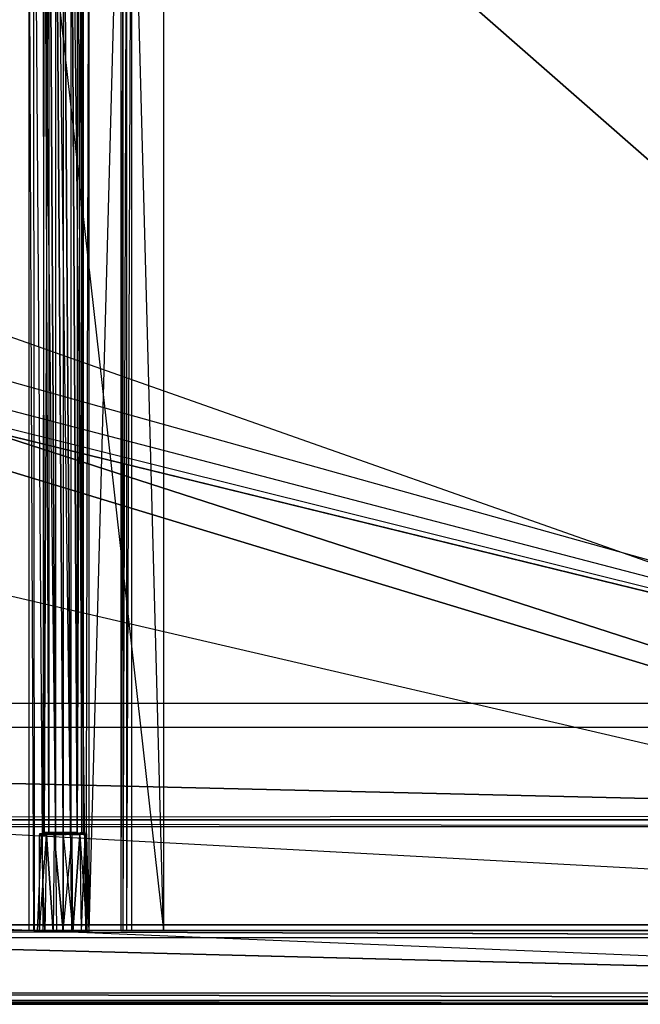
# Model space of a CAD drawing. Extents: x 0 to 1.2, y -0.5 to 0.
# Tile 11 of 21: x 0.73 to 0.9, y -0.5 to -0.23. Entities that reach past the tile are written whole.
import ezdxf

# ---------------------------------------------------------------- set-up
doc = ezdxf.new("R2010")
doc.units = 0
for name, color, linetype in [('L11_KORPUS_LEGATO_BO_X_11620__Y', 7, 'CONTINUOUS'), ('L13_KORPUS_LEGATO_3_N_B14100___', 7, 'CONTINUOUS'), ('L16_KORPUS_LEGATO_0_N_B14100___', 7, 'CONTINUOUS'), ('L20_DRAWERBOX_LEGATO_REL_6_X_36', 7, 'CONTINUOUS'), ('L22_DRAWERBOX_LEGATO_REL_4_X_13', 7, 'CONTINUOUS'), ('L23_DRAWERBOX_LEGATO_REL_3_X_36', 7, 'CONTINUOUS'), ('L27_FRONT_LEGATO_S2S2_X_3400__Y', 7, 'CONTINUOUS'), ('L28_PLATTE_LEGATO_N_B14100__0__', 7, 'CONTINUOUS')]:
    doc.layers.add(name, color=color, linetype=linetype)

msp = doc.modelspace()

# ---------------------------------------------------------------- linework, layer by layer
at = {"layer": 'L11_KORPUS_LEGATO_BO_X_11620__Y', "color": 8}
for points, invisible_edges in [([(1.181, -0.4785, 0.02), (0.019, -0.069, 0.02), (0.019, -0.4785, 0.02), (1.181, -0.4785, 0.02)], 13), ([(0.019, -0.069, 0.02), (1.181, -0.4785, 0.02), (1.181, -0.069, 0.02), (0.019, -0.069, 0.02)], 14), ([(1.181, -0.069, 0.001), (0.019, -0.4785, 0.001), (0.019, -0.069, 0.001), (1.181, -0.069, 0.001)], 13), ([(0.019, -0.4785, 0.001), (1.181, -0.069, 0.001), (1.181, -0.4785, 0.001), (0.019, -0.4785, 0.001)], 14), ([(1.181, -0.4785, 0.001), (0.019, -0.4785, 0.02), (0.019, -0.4785, 0.001), (1.181, -0.4785, 0.001)], 13), ([(0.019, -0.4785, 0.02), (1.181, -0.4785, 0.001), (1.181, -0.4785, 0.02), (0.019, -0.4785, 0.02)], 14)]:
    msp.add_3dface(points, dxfattribs=dict(at, invisible_edges=invisible_edges))
at = {"layer": 'L13_KORPUS_LEGATO_3_N_B14100___', "color": 8}
for points, invisible_edges in [([(0.019, -0.4785, 0.313), (0.079, -0.4185, 0.313), (1.181, -0.4785, 0.313), (0.019, -0.4785, 0.313)], 10), ([(1.181, -0.4785, 0.332), (0.079, -0.4185, 0.332), (0.019, -0.4785, 0.332), (1.181, -0.4785, 0.332)], 13), ([(1.181, -0.4785, 0.313), (0.079, -0.4185, 0.313), (1.121, -0.4185, 0.313), (1.181, -0.4785, 0.313)], 15), ([(0.079, -0.4185, 0.332), (1.121, -0.4185, 0.313), (0.079, -0.4185, 0.313), (0.079, -0.4185, 0.332)], 13), ([(1.121, -0.4185, 0.313), (0.079, -0.4185, 0.332), (1.121, -0.4185, 0.332), (1.121, -0.4185, 0.313)], 14), ([(0.079, -0.4185, 0.332), (1.181, -0.4785, 0.332), (1.121, -0.4185, 0.332), (0.079, -0.4185, 0.332)], 14), ([(1.181, -0.4785, 0.313), (0.019, -0.4785, 0.332), (0.019, -0.4785, 0.313), (1.181, -0.4785, 0.313)], 13), ([(0.019, -0.4785, 0.332), (1.181, -0.4785, 0.313), (1.181, -0.4785, 0.332), (0.019, -0.4785, 0.332)], 14)]:
    msp.add_3dface(points, dxfattribs=dict(at, invisible_edges=invisible_edges))
at = {"layer": 'L16_KORPUS_LEGATO_0_N_B14100___', "color": 8}
for points, invisible_edges in [([(0.075, -0.425, 0.332), (1.15, -0.45, 0.332), (0.05, -0.45, 0.332), (0.075, -0.425, 0.332)], 13), ([(1.15, -0.45, 0.342), (0.075, -0.425, 0.342), (0.05, -0.45, 0.342), (1.15, -0.45, 0.342)], 13), ([(1.15, -0.45, 0.332), (0.075, -0.425, 0.332), (1.125, -0.425, 0.332), (1.15, -0.45, 0.332)], 14), ([(0.075, -0.425, 0.342), (1.15, -0.45, 0.342), (1.125, -0.425, 0.342), (0.075, -0.425, 0.342)], 14), ([(0.075, -0.425, 0.342), (1.125, -0.425, 0.332), (0.075, -0.425, 0.332), (0.075, -0.425, 0.342)], 13), ([(1.125, -0.425, 0.332), (0.075, -0.425, 0.342), (1.125, -0.425, 0.342), (1.125, -0.425, 0.332)], 14), ([(1.15, -0.45, 0.332), (0.05, -0.45, 0.342), (0.05, -0.45, 0.332), (1.15, -0.45, 0.332)], 13), ([(0.05, -0.45, 0.342), (1.15, -0.45, 0.332), (1.15, -0.45, 0.342), (0.05, -0.45, 0.342)], 14)]:
    msp.add_3dface(points, dxfattribs=dict(at, invisible_edges=invisible_edges))
at = {"layer": 'L20_DRAWERBOX_LEGATO_REL_6_X_36', "color": 8}
for points, invisible_edges in [([(0.770485, -0.48, 0.032), (0.734, -0.156, 0.032), (0.734, -0.48, 0.032), (0.770485, -0.48, 0.032)], 13), ([(0.734, -0.156, 0.032), (0.770485, -0.48, 0.032), (0.770485, -0.156, 0.032), (0.734, -0.156, 0.032)], 14), ([(0.734, -0.156, 0.032), (0.735286, -0.48, 0.10758), (0.734, -0.48, 0.032), (0.734, -0.156, 0.032)], 13), ([(0.735286, -0.48, 0.10758), (0.734, -0.156, 0.032), (0.735286, -0.156, 0.10758), (0.735286, -0.48, 0.10758)], 14), ([(0.735286, -0.156, 0.10758), (0.735533, -0.48, 0.110955), (0.735286, -0.48, 0.10758), (0.735286, -0.156, 0.10758)], 13), ([(0.735533, -0.48, 0.110955), (0.735286, -0.156, 0.10758), (0.735533, -0.156, 0.110955), (0.735533, -0.48, 0.110955)], 14), ([(0.735533, -0.156, 0.110955), (0.73788, -0.48, 0.114232), (0.735533, -0.48, 0.110955), (0.735533, -0.156, 0.110955)], 13), ([(0.73788, -0.48, 0.114232), (0.735533, -0.156, 0.110955), (0.73788, -0.156, 0.114232), (0.73788, -0.48, 0.114232)], 14), ([(0.73788, -0.156, 0.114232), (0.741526, -0.48, 0.115948), (0.73788, -0.48, 0.114232), (0.73788, -0.156, 0.114232)], 13), ([(0.741526, -0.48, 0.115948), (0.73788, -0.156, 0.114232), (0.741526, -0.156, 0.115948), (0.741526, -0.48, 0.115948)], 14), ([(0.741526, -0.156, 0.115948), (0.745589, -0.48, 0.115998), (0.741526, -0.48, 0.115948), (0.741526, -0.156, 0.115948)], 13), ([(0.745589, -0.48, 0.115998), (0.741526, -0.156, 0.115948), (0.745589, -0.156, 0.115998), (0.745589, -0.48, 0.115998)], 14), ([(0.745589, -0.156, 0.115998), (0.749428, -0.48, 0.114666), (0.745589, -0.48, 0.115998), (0.745589, -0.156, 0.115998)], 13), ([(0.749428, -0.48, 0.114666), (0.745589, -0.156, 0.115998), (0.749428, -0.156, 0.114666), (0.749428, -0.48, 0.114666)], 14), ([(0.749428, -0.48, 0.114666), (0.75018, -0.156, 0.113598), (0.75018, -0.48, 0.113598), (0.749428, -0.48, 0.114666)], 13), ([(0.75018, -0.156, 0.113598), (0.749428, -0.48, 0.114666), (0.749428, -0.156, 0.114666), (0.75018, -0.156, 0.113598)], 14), ([(0.75018, -0.48, 0.113598), (0.758889, -0.156, 0.060646), (0.758889, -0.48, 0.060646), (0.75018, -0.48, 0.113598)], 13), ([(0.758889, -0.156, 0.060646), (0.75018, -0.48, 0.113598), (0.75018, -0.156, 0.113598), (0.758889, -0.156, 0.060646)], 14), ([(0.758889, -0.48, 0.060646), (0.75947, -0.156, 0.058607), (0.75947, -0.48, 0.058607), (0.758889, -0.48, 0.060646)], 13), ([(0.75947, -0.156, 0.058607), (0.758889, -0.48, 0.060646), (0.758889, -0.156, 0.060646), (0.75947, -0.156, 0.058607)], 14), ([(0.75947, -0.48, 0.058607), (0.760433, -0.156, 0.056719), (0.760433, -0.48, 0.056719), (0.75947, -0.48, 0.058607)], 13), ([(0.760433, -0.156, 0.056719), (0.75947, -0.48, 0.058607), (0.75947, -0.156, 0.058607), (0.760433, -0.156, 0.056719)], 14), ([(0.760433, -0.48, 0.056719), (0.761741, -0.156, 0.055052), (0.761741, -0.48, 0.055052), (0.760433, -0.48, 0.056719)], 13), ([(0.761741, -0.156, 0.055052), (0.760433, -0.48, 0.056719), (0.760433, -0.156, 0.056719), (0.761741, -0.156, 0.055052)], 14), ([(0.761741, -0.156, 0.055052), (0.770485, -0.48, 0.048743), (0.761741, -0.48, 0.055052), (0.761741, -0.156, 0.055052)], 13), ([(0.770485, -0.48, 0.048743), (0.761741, -0.156, 0.055052), (0.770485, -0.156, 0.048743), (0.770485, -0.48, 0.048743)], 14), ([(0.770485, -0.48, 0.048743), (0.770485, -0.156, 0.032), (0.770485, -0.48, 0.032), (0.770485, -0.48, 0.048743)], 13), ([(0.770485, -0.156, 0.032), (0.770485, -0.48, 0.048743), (0.770485, -0.156, 0.048743), (0.770485, -0.156, 0.032)], 14), ([(0.735286, -0.48, 0.10758), (0.770485, -0.48, 0.032), (0.734, -0.48, 0.032), (0.735286, -0.48, 0.10758)], 13), ([(0.770485, -0.48, 0.032), (0.735286, -0.48, 0.10758), (0.75947, -0.48, 0.058607), (0.770485, -0.48, 0.032)], 10), ([(0.75947, -0.48, 0.058607), (0.735286, -0.48, 0.10758), (0.758889, -0.48, 0.060646), (0.75947, -0.48, 0.058607)], 10), ([(0.758889, -0.48, 0.060646), (0.735286, -0.48, 0.10758), (0.75018, -0.48, 0.113598), (0.758889, -0.48, 0.060646)], 13), ([(0.75018, -0.48, 0.113598), (0.735286, -0.48, 0.10758), (0.735533, -0.48, 0.110955), (0.75018, -0.48, 0.113598)], 14), ([(0.75018, -0.48, 0.113598), (0.735533, -0.48, 0.110955), (0.73788, -0.48, 0.114232), (0.75018, -0.48, 0.113598)], 15), ([(0.75018, -0.48, 0.113598), (0.73788, -0.48, 0.114232), (0.749428, -0.48, 0.114666), (0.75018, -0.48, 0.113598)], 15), ([(0.749428, -0.48, 0.114666), (0.73788, -0.48, 0.114232), (0.741526, -0.48, 0.115948), (0.749428, -0.48, 0.114666)], 15), ([(0.749428, -0.48, 0.114666), (0.741526, -0.48, 0.115948), (0.745589, -0.48, 0.115998), (0.749428, -0.48, 0.114666)], 9), ([(0.770485, -0.48, 0.032), (0.75947, -0.48, 0.058607), (0.760433, -0.48, 0.056719), (0.770485, -0.48, 0.032)], 13), ([(0.770485, -0.48, 0.032), (0.760433, -0.48, 0.056719), (0.761741, -0.48, 0.055052), (0.770485, -0.48, 0.032)], 10), ([(0.770485, -0.48, 0.032), (0.761741, -0.48, 0.055052), (0.770485, -0.48, 0.048743), (0.770485, -0.48, 0.032)], 13)]:
    msp.add_3dface(points, dxfattribs=dict(at, invisible_edges=invisible_edges))
at = {"layer": 'L22_DRAWERBOX_LEGATO_REL_4_X_13', "color": 8}
for points, invisible_edges in [([(0.737831, -0.143525, 0.1666), (0.738243, -0.453487, 0.168674), (0.737831, -0.453487, 0.1666), (0.737831, -0.143525, 0.1666)], 13), ([(0.738243, -0.453487, 0.168674), (0.737831, -0.143525, 0.1666), (0.738243, -0.143525, 0.168674), (0.738243, -0.453487, 0.168674)], 14), ([(0.738243, -0.143525, 0.164526), (0.737831, -0.453487, 0.1666), (0.738243, -0.453487, 0.164526), (0.738243, -0.143525, 0.164526)], 13), ([(0.737831, -0.453487, 0.1666), (0.738243, -0.143525, 0.164526), (0.737831, -0.143525, 0.1666), (0.737831, -0.453487, 0.1666)], 14), ([(0.738243, -0.143525, 0.168674), (0.739418, -0.453487, 0.170432), (0.738243, -0.453487, 0.168674), (0.738243, -0.143525, 0.168674)], 13), ([(0.739418, -0.453487, 0.170432), (0.738243, -0.143525, 0.168674), (0.739418, -0.143525, 0.170432), (0.739418, -0.453487, 0.170432)], 14), ([(0.739418, -0.143525, 0.162768), (0.738243, -0.453487, 0.164526), (0.739418, -0.453487, 0.162768), (0.739418, -0.143525, 0.162768)], 13), ([(0.738243, -0.453487, 0.164526), (0.739418, -0.143525, 0.162768), (0.738243, -0.143525, 0.164526), (0.738243, -0.453487, 0.164526)], 14), ([(0.739418, -0.143525, 0.170432), (0.741176, -0.453487, 0.171607), (0.739418, -0.453487, 0.170432), (0.739418, -0.143525, 0.170432)], 13), ([(0.741176, -0.453487, 0.171607), (0.739418, -0.143525, 0.170432), (0.741176, -0.143525, 0.171607), (0.741176, -0.453487, 0.171607)], 14), ([(0.741176, -0.453487, 0.161593), (0.739418, -0.143525, 0.162768), (0.739418, -0.453487, 0.162768), (0.741176, -0.453487, 0.161593)], 13), ([(0.739418, -0.143525, 0.162768), (0.741176, -0.453487, 0.161593), (0.741176, -0.143525, 0.161593), (0.739418, -0.143525, 0.162768)], 14), ([(0.741176, -0.143525, 0.171607), (0.74325, -0.453487, 0.172019), (0.741176, -0.453487, 0.171607), (0.741176, -0.143525, 0.171607)], 13), ([(0.74325, -0.453487, 0.172019), (0.741176, -0.143525, 0.171607), (0.74325, -0.143525, 0.172019), (0.74325, -0.453487, 0.172019)], 14), ([(0.74325, -0.453487, 0.161181), (0.741176, -0.143525, 0.161593), (0.741176, -0.453487, 0.161593), (0.74325, -0.453487, 0.161181)], 13), ([(0.741176, -0.143525, 0.161593), (0.74325, -0.453487, 0.161181), (0.74325, -0.143525, 0.161181), (0.741176, -0.143525, 0.161593)], 14), ([(0.745324, -0.453487, 0.161593), (0.74325, -0.143525, 0.161181), (0.74325, -0.453487, 0.161181), (0.745324, -0.453487, 0.161593)], 13), ([(0.74325, -0.143525, 0.161181), (0.745324, -0.453487, 0.161593), (0.745324, -0.143525, 0.161593), (0.74325, -0.143525, 0.161181)], 14), ([(0.74325, -0.143525, 0.172019), (0.745324, -0.453487, 0.171607), (0.74325, -0.453487, 0.172019), (0.74325, -0.143525, 0.172019)], 13), ([(0.745324, -0.453487, 0.171607), (0.74325, -0.143525, 0.172019), (0.745324, -0.143525, 0.171607), (0.745324, -0.453487, 0.171607)], 14), ([(0.747082, -0.453487, 0.162768), (0.745324, -0.143525, 0.161593), (0.745324, -0.453487, 0.161593), (0.747082, -0.453487, 0.162768)], 13), ([(0.745324, -0.143525, 0.161593), (0.747082, -0.453487, 0.162768), (0.747082, -0.143525, 0.162768), (0.745324, -0.143525, 0.161593)], 14), ([(0.745324, -0.143525, 0.171607), (0.747082, -0.453487, 0.170432), (0.745324, -0.453487, 0.171607), (0.745324, -0.143525, 0.171607)], 13), ([(0.747082, -0.453487, 0.170432), (0.745324, -0.143525, 0.171607), (0.747082, -0.143525, 0.170432), (0.747082, -0.453487, 0.170432)], 14), ([(0.748257, -0.453487, 0.164526), (0.747082, -0.143525, 0.162768), (0.747082, -0.453487, 0.162768), (0.748257, -0.453487, 0.164526)], 13), ([(0.747082, -0.143525, 0.162768), (0.748257, -0.453487, 0.164526), (0.748257, -0.143525, 0.164526), (0.747082, -0.143525, 0.162768)], 14), ([(0.747082, -0.453487, 0.170432), (0.748257, -0.143525, 0.168674), (0.748257, -0.453487, 0.168674), (0.747082, -0.453487, 0.170432)], 13), ([(0.748257, -0.143525, 0.168674), (0.747082, -0.453487, 0.170432), (0.747082, -0.143525, 0.170432), (0.748257, -0.143525, 0.168674)], 14), ([(0.74867, -0.453487, 0.1666), (0.748257, -0.143525, 0.164526), (0.748257, -0.453487, 0.164526), (0.74867, -0.453487, 0.1666)], 13), ([(0.748257, -0.143525, 0.164526), (0.74867, -0.453487, 0.1666), (0.74867, -0.143525, 0.1666), (0.748257, -0.143525, 0.164526)], 14), ([(0.748257, -0.453487, 0.168674), (0.74867, -0.143525, 0.1666), (0.74867, -0.453487, 0.1666), (0.748257, -0.453487, 0.168674)], 13), ([(0.74867, -0.143525, 0.1666), (0.748257, -0.453487, 0.168674), (0.748257, -0.143525, 0.168674), (0.74867, -0.143525, 0.1666)], 14), ([(0.736897, -0.454106, 0.1666), (0.736841, -0.4803, 0.169255), (0.736313, -0.4803, 0.1666), (0.736897, -0.454106, 0.1666)], 13), ([(0.73738, -0.454106, 0.164169), (0.736313, -0.4803, 0.1666), (0.736841, -0.4803, 0.163945), (0.73738, -0.454106, 0.164169)], 13), ([(0.736313, -0.4803, 0.1666), (0.73738, -0.454106, 0.164169), (0.736897, -0.454106, 0.1666), (0.736313, -0.4803, 0.1666)], 14), ([(0.736841, -0.4803, 0.169255), (0.736897, -0.454106, 0.1666), (0.73738, -0.454106, 0.169031), (0.736841, -0.4803, 0.169255)], 14), ([(0.73738, -0.454106, 0.169031), (0.738345, -0.4803, 0.171505), (0.736841, -0.4803, 0.169255), (0.73738, -0.454106, 0.169031)], 13), ([(0.738758, -0.454106, 0.162107), (0.736841, -0.4803, 0.163945), (0.738345, -0.4803, 0.161695), (0.738758, -0.454106, 0.162107)], 13), ([(0.736841, -0.4803, 0.163945), (0.738758, -0.454106, 0.162107), (0.73738, -0.454106, 0.164169), (0.736841, -0.4803, 0.163945)], 14), ([(0.737387, -0.4538, 0.164171), (0.736897, -0.454106, 0.1666), (0.73738, -0.454106, 0.164169), (0.737387, -0.4538, 0.164171)], 13), ([(0.736897, -0.454106, 0.1666), (0.737387, -0.4538, 0.164171), (0.736904, -0.4538, 0.1666), (0.736897, -0.454106, 0.1666)], 14), ([(0.736904, -0.4538, 0.1666), (0.73738, -0.454106, 0.169031), (0.736897, -0.454106, 0.1666), (0.736904, -0.4538, 0.1666)], 13), ([(0.738243, -0.4538, 0.164526), (0.736904, -0.4538, 0.1666), (0.737387, -0.4538, 0.164171), (0.738243, -0.4538, 0.164526)], 13), ([(0.736904, -0.4538, 0.1666), (0.738243, -0.4538, 0.164526), (0.737831, -0.4538, 0.1666), (0.736904, -0.4538, 0.1666)], 14), ([(0.737831, -0.4538, 0.1666), (0.737387, -0.4538, 0.169029), (0.736904, -0.4538, 0.1666), (0.737831, -0.4538, 0.1666)], 13), ([(0.73738, -0.454106, 0.169031), (0.736904, -0.4538, 0.1666), (0.737387, -0.4538, 0.169029), (0.73738, -0.454106, 0.169031)], 14), ([(0.738762, -0.4538, 0.162112), (0.73738, -0.454106, 0.164169), (0.738758, -0.454106, 0.162107), (0.738762, -0.4538, 0.162112)], 13), ([(0.73738, -0.454106, 0.164169), (0.738762, -0.4538, 0.162112), (0.737387, -0.4538, 0.164171), (0.73738, -0.454106, 0.164169)], 14), ([(0.737387, -0.4538, 0.169029), (0.738758, -0.454106, 0.171093), (0.73738, -0.454106, 0.169031), (0.737387, -0.4538, 0.169029)], 13), ([(0.738345, -0.4803, 0.171505), (0.73738, -0.454106, 0.169031), (0.738758, -0.454106, 0.171093), (0.738345, -0.4803, 0.171505)], 14), ([(0.739418, -0.4538, 0.170432), (0.737387, -0.4538, 0.169029), (0.738243, -0.4538, 0.168674), (0.739418, -0.4538, 0.170432)], 13), ([(0.737387, -0.4538, 0.169029), (0.739418, -0.4538, 0.170432), (0.738762, -0.4538, 0.171088), (0.737387, -0.4538, 0.169029)], 14), ([(0.739418, -0.4538, 0.162768), (0.737387, -0.4538, 0.164171), (0.738762, -0.4538, 0.162112), (0.739418, -0.4538, 0.162768)], 13), ([(0.737387, -0.4538, 0.164171), (0.739418, -0.4538, 0.162768), (0.738243, -0.4538, 0.164526), (0.737387, -0.4538, 0.164171)], 14), ([(0.737387, -0.4538, 0.169029), (0.737831, -0.4538, 0.1666), (0.738243, -0.4538, 0.168674), (0.737387, -0.4538, 0.169029)], 14), ([(0.738758, -0.454106, 0.171093), (0.737387, -0.4538, 0.169029), (0.738762, -0.4538, 0.171088), (0.738758, -0.454106, 0.171093)], 14), ([(0.738243, -0.453487, 0.164526), (0.737831, -0.4538, 0.1666), (0.738243, -0.4538, 0.164526), (0.738243, -0.453487, 0.164526)], 13), ([(0.737831, -0.4538, 0.1666), (0.738243, -0.453487, 0.164526), (0.737831, -0.453487, 0.1666), (0.737831, -0.4538, 0.1666)], 14), ([(0.737831, -0.453487, 0.1666), (0.738243, -0.4538, 0.168674), (0.737831, -0.4538, 0.1666), (0.737831, -0.453487, 0.1666)], 13), ([(0.738243, -0.4538, 0.168674), (0.737831, -0.453487, 0.1666), (0.738243, -0.453487, 0.168674), (0.738243, -0.4538, 0.168674)], 14), ([(0.739418, -0.453487, 0.162768), (0.738243, -0.4538, 0.164526), (0.739418, -0.4538, 0.162768), (0.739418, -0.453487, 0.162768)], 13), ([(0.738243, -0.4538, 0.164526), (0.739418, -0.453487, 0.162768), (0.738243, -0.453487, 0.164526), (0.738243, -0.4538, 0.164526)], 14), ([(0.738243, -0.453487, 0.168674), (0.739418, -0.4538, 0.170432), (0.738243, -0.4538, 0.168674), (0.738243, -0.453487, 0.168674)], 13), ([(0.739418, -0.4538, 0.170432), (0.738243, -0.453487, 0.168674), (0.739418, -0.453487, 0.170432), (0.739418, -0.4538, 0.170432)], 14), ([(0.738758, -0.454106, 0.171093), (0.740595, -0.4803, 0.173009), (0.738345, -0.4803, 0.171505), (0.738758, -0.454106, 0.171093)], 13), ([(0.740595, -0.4803, 0.160191), (0.738758, -0.454106, 0.162107), (0.738345, -0.4803, 0.161695), (0.740595, -0.4803, 0.160191)], 13), ([(0.740819, -0.454106, 0.16073), (0.738762, -0.4538, 0.162112), (0.738758, -0.454106, 0.162107), (0.740819, -0.454106, 0.16073)], 13), ([(0.738762, -0.4538, 0.171088), (0.740819, -0.454106, 0.17247), (0.738758, -0.454106, 0.171093), (0.738762, -0.4538, 0.171088)], 13), ([(0.740595, -0.4803, 0.173009), (0.738758, -0.454106, 0.171093), (0.740819, -0.454106, 0.17247), (0.740595, -0.4803, 0.173009)], 14), ([(0.738758, -0.454106, 0.162107), (0.740595, -0.4803, 0.160191), (0.740819, -0.454106, 0.16073), (0.738758, -0.454106, 0.162107)], 14), ([(0.741176, -0.4538, 0.171607), (0.738762, -0.4538, 0.171088), (0.739418, -0.4538, 0.170432), (0.741176, -0.4538, 0.171607)], 13), ([(0.738762, -0.4538, 0.171088), (0.741176, -0.4538, 0.171607), (0.740821, -0.4538, 0.172464), (0.738762, -0.4538, 0.171088)], 14), ([(0.741176, -0.4538, 0.161593), (0.738762, -0.4538, 0.162112), (0.740821, -0.4538, 0.160736), (0.741176, -0.4538, 0.161593)], 13), ([(0.738762, -0.4538, 0.162112), (0.741176, -0.4538, 0.161593), (0.739418, -0.4538, 0.162768), (0.738762, -0.4538, 0.162112)], 14), ([(0.738762, -0.4538, 0.162112), (0.740819, -0.454106, 0.16073), (0.740821, -0.4538, 0.160736), (0.738762, -0.4538, 0.162112)], 14), ([(0.740819, -0.454106, 0.17247), (0.738762, -0.4538, 0.171088), (0.740821, -0.4538, 0.172464), (0.740819, -0.454106, 0.17247)], 14), ([(0.741176, -0.4538, 0.161593), (0.739418, -0.453487, 0.162768), (0.739418, -0.4538, 0.162768), (0.741176, -0.4538, 0.161593)], 13), ([(0.739418, -0.453487, 0.162768), (0.741176, -0.4538, 0.161593), (0.741176, -0.453487, 0.161593), (0.739418, -0.453487, 0.162768)], 14), ([(0.741176, -0.453487, 0.171607), (0.739418, -0.4538, 0.170432), (0.739418, -0.453487, 0.170432), (0.741176, -0.453487, 0.171607)], 13), ([(0.739418, -0.4538, 0.170432), (0.741176, -0.453487, 0.171607), (0.741176, -0.4538, 0.171607), (0.739418, -0.4538, 0.170432)], 14), ([(0.74325, -0.4803, 0.159663), (0.740819, -0.454106, 0.16073), (0.740595, -0.4803, 0.160191), (0.74325, -0.4803, 0.159663)], 13), ([(0.740819, -0.454106, 0.17247), (0.74325, -0.4803, 0.173537), (0.740595, -0.4803, 0.173009), (0.740819, -0.454106, 0.17247)], 13), ([(0.740821, -0.4538, 0.172464), (0.74325, -0.454106, 0.172953), (0.740819, -0.454106, 0.17247), (0.740821, -0.4538, 0.172464)], 13), ([(0.74325, -0.454106, 0.160247), (0.740821, -0.4538, 0.160736), (0.740819, -0.454106, 0.16073), (0.74325, -0.454106, 0.160247)], 13), ([(0.740819, -0.454106, 0.16073), (0.74325, -0.4803, 0.159663), (0.74325, -0.454106, 0.160247), (0.740819, -0.454106, 0.16073)], 14), ([(0.74325, -0.4803, 0.173537), (0.740819, -0.454106, 0.17247), (0.74325, -0.454106, 0.172953), (0.74325, -0.4803, 0.173537)], 14), ([(0.74325, -0.4538, 0.161181), (0.740821, -0.4538, 0.160736), (0.74325, -0.4538, 0.160253), (0.74325, -0.4538, 0.161181)], 13), ([(0.740821, -0.4538, 0.160736), (0.74325, -0.4538, 0.161181), (0.741176, -0.4538, 0.161593), (0.740821, -0.4538, 0.160736)], 14), ([(0.74325, -0.4538, 0.172019), (0.740821, -0.4538, 0.172464), (0.741176, -0.4538, 0.171607), (0.74325, -0.4538, 0.172019)], 13), ([(0.740821, -0.4538, 0.172464), (0.74325, -0.4538, 0.172019), (0.74325, -0.4538, 0.172947), (0.740821, -0.4538, 0.172464)], 14), ([(0.74325, -0.454106, 0.172953), (0.740821, -0.4538, 0.172464), (0.74325, -0.4538, 0.172947), (0.74325, -0.454106, 0.172953)], 14), ([(0.740821, -0.4538, 0.160736), (0.74325, -0.454106, 0.160247), (0.74325, -0.4538, 0.160253), (0.740821, -0.4538, 0.160736)], 14), ([(0.74325, -0.4538, 0.161181), (0.741176, -0.453487, 0.161593), (0.741176, -0.4538, 0.161593), (0.74325, -0.4538, 0.161181)], 13), ([(0.741176, -0.453487, 0.161593), (0.74325, -0.4538, 0.161181), (0.74325, -0.453487, 0.161181), (0.741176, -0.453487, 0.161593)], 14), ([(0.74325, -0.453487, 0.172019), (0.741176, -0.4538, 0.171607), (0.741176, -0.453487, 0.171607), (0.74325, -0.453487, 0.172019)], 13), ([(0.741176, -0.4538, 0.171607), (0.74325, -0.453487, 0.172019), (0.74325, -0.4538, 0.172019), (0.741176, -0.4538, 0.171607)], 14), ([(0.745324, -0.453487, 0.171607), (0.74325, -0.4538, 0.172019), (0.74325, -0.453487, 0.172019), (0.745324, -0.453487, 0.171607)], 13), ([(0.74325, -0.4538, 0.172019), (0.745324, -0.453487, 0.171607), (0.745324, -0.4538, 0.171607), (0.74325, -0.4538, 0.172019)], 14), ([(0.745324, -0.4538, 0.161593), (0.74325, -0.453487, 0.161181), (0.74325, -0.4538, 0.161181), (0.745324, -0.4538, 0.161593)], 13), ([(0.74325, -0.453487, 0.161181), (0.745324, -0.4538, 0.161593), (0.745324, -0.453487, 0.161593), (0.74325, -0.453487, 0.161181)], 14), ([(0.745679, -0.4538, 0.160736), (0.74325, -0.4538, 0.161181), (0.74325, -0.4538, 0.160253), (0.745679, -0.4538, 0.160736)], 13), ([(0.74325, -0.4538, 0.161181), (0.745679, -0.4538, 0.160736), (0.745324, -0.4538, 0.161593), (0.74325, -0.4538, 0.161181)], 14), ([(0.745679, -0.4538, 0.172464), (0.74325, -0.4538, 0.172019), (0.745324, -0.4538, 0.171607), (0.745679, -0.4538, 0.172464)], 13), ([(0.74325, -0.4538, 0.172019), (0.745679, -0.4538, 0.172464), (0.74325, -0.4538, 0.172947), (0.74325, -0.4538, 0.172019)], 14), ([(0.745679, -0.4538, 0.172464), (0.74325, -0.454106, 0.172953), (0.74325, -0.4538, 0.172947), (0.745679, -0.4538, 0.172464)], 13), ([(0.74325, -0.454106, 0.172953), (0.745679, -0.4538, 0.172464), (0.745682, -0.454106, 0.17247), (0.74325, -0.454106, 0.172953)], 14), ([(0.745682, -0.454106, 0.16073), (0.74325, -0.4538, 0.160253), (0.74325, -0.454106, 0.160247), (0.745682, -0.454106, 0.16073)], 13), ([(0.74325, -0.4538, 0.160253), (0.745682, -0.454106, 0.16073), (0.745679, -0.4538, 0.160736), (0.74325, -0.4538, 0.160253)], 14), ([(0.745905, -0.4803, 0.160191), (0.74325, -0.454106, 0.160247), (0.74325, -0.4803, 0.159663), (0.745905, -0.4803, 0.160191)], 13), ([(0.74325, -0.454106, 0.160247), (0.745905, -0.4803, 0.160191), (0.745682, -0.454106, 0.16073), (0.74325, -0.454106, 0.160247)], 14), ([(0.745682, -0.454106, 0.17247), (0.74325, -0.4803, 0.173537), (0.74325, -0.454106, 0.172953), (0.745682, -0.454106, 0.17247)], 13), ([(0.74325, -0.4803, 0.173537), (0.745682, -0.454106, 0.17247), (0.745905, -0.4803, 0.173009), (0.74325, -0.4803, 0.173537)], 14), ([(0.747082, -0.453487, 0.170432), (0.745324, -0.4538, 0.171607), (0.745324, -0.453487, 0.171607), (0.747082, -0.453487, 0.170432)], 13), ([(0.745324, -0.4538, 0.171607), (0.747082, -0.453487, 0.170432), (0.747082, -0.4538, 0.170432), (0.745324, -0.4538, 0.171607)], 14), ([(0.747082, -0.4538, 0.162768), (0.745324, -0.453487, 0.161593), (0.745324, -0.4538, 0.161593), (0.747082, -0.4538, 0.162768)], 13), ([(0.745324, -0.453487, 0.161593), (0.747082, -0.4538, 0.162768), (0.747082, -0.453487, 0.162768), (0.745324, -0.453487, 0.161593)], 14), ([(0.747738, -0.4538, 0.162112), (0.745324, -0.4538, 0.161593), (0.745679, -0.4538, 0.160736), (0.747738, -0.4538, 0.162112)], 13), ([(0.745324, -0.4538, 0.161593), (0.747738, -0.4538, 0.162112), (0.747082, -0.4538, 0.162768), (0.745324, -0.4538, 0.161593)], 14), ([(0.747738, -0.4538, 0.171088), (0.745324, -0.4538, 0.171607), (0.747082, -0.4538, 0.170432), (0.747738, -0.4538, 0.171088)], 13), ([(0.745324, -0.4538, 0.171607), (0.747738, -0.4538, 0.171088), (0.745679, -0.4538, 0.172464), (0.745324, -0.4538, 0.171607)], 14), ([(0.747738, -0.4538, 0.171088), (0.745682, -0.454106, 0.17247), (0.745679, -0.4538, 0.172464), (0.747738, -0.4538, 0.171088)], 13), ([(0.745682, -0.454106, 0.16073), (0.747738, -0.4538, 0.162112), (0.745679, -0.4538, 0.160736), (0.745682, -0.454106, 0.16073)], 13), ([(0.745682, -0.454106, 0.17247), (0.747738, -0.4538, 0.171088), (0.747743, -0.454106, 0.171093), (0.745682, -0.454106, 0.17247)], 14), ([(0.747738, -0.4538, 0.162112), (0.745682, -0.454106, 0.16073), (0.747743, -0.454106, 0.162107), (0.747738, -0.4538, 0.162112)], 14), ([(0.745905, -0.4803, 0.160191), (0.747743, -0.454106, 0.162107), (0.745682, -0.454106, 0.16073), (0.745905, -0.4803, 0.160191)], 13), ([(0.747743, -0.454106, 0.171093), (0.745905, -0.4803, 0.173009), (0.745682, -0.454106, 0.17247), (0.747743, -0.454106, 0.171093)], 13), ([(0.747743, -0.454106, 0.162107), (0.745905, -0.4803, 0.160191), (0.748156, -0.4803, 0.161695), (0.747743, -0.454106, 0.162107)], 14), ([(0.745905, -0.4803, 0.173009), (0.747743, -0.454106, 0.171093), (0.748156, -0.4803, 0.171505), (0.745905, -0.4803, 0.173009)], 14), ([(0.747082, -0.4538, 0.170432), (0.748257, -0.453487, 0.168674), (0.748257, -0.4538, 0.168674), (0.747082, -0.4538, 0.170432)], 13), ([(0.748257, -0.453487, 0.168674), (0.747082, -0.4538, 0.170432), (0.747082, -0.453487, 0.170432), (0.748257, -0.453487, 0.168674)], 14), ([(0.748257, -0.4538, 0.164526), (0.747082, -0.453487, 0.162768), (0.747082, -0.4538, 0.162768), (0.748257, -0.4538, 0.164526)], 13), ([(0.747082, -0.453487, 0.162768), (0.748257, -0.4538, 0.164526), (0.748257, -0.453487, 0.164526), (0.747082, -0.453487, 0.162768)], 14), ([(0.749114, -0.4538, 0.164171), (0.747082, -0.4538, 0.162768), (0.747738, -0.4538, 0.162112), (0.749114, -0.4538, 0.164171)], 13), ([(0.747082, -0.4538, 0.162768), (0.749114, -0.4538, 0.164171), (0.748257, -0.4538, 0.164526), (0.747082, -0.4538, 0.162768)], 14), ([(0.749114, -0.4538, 0.169029), (0.747082, -0.4538, 0.170432), (0.748257, -0.4538, 0.168674), (0.749114, -0.4538, 0.169029)], 13), ([(0.747082, -0.4538, 0.170432), (0.749114, -0.4538, 0.169029), (0.747738, -0.4538, 0.171088), (0.747082, -0.4538, 0.170432)], 14), ([(0.74912, -0.454106, 0.164169), (0.747738, -0.4538, 0.162112), (0.747743, -0.454106, 0.162107), (0.74912, -0.454106, 0.164169)], 13), ([(0.747738, -0.4538, 0.162112), (0.74912, -0.454106, 0.164169), (0.749114, -0.4538, 0.164171), (0.747738, -0.4538, 0.162112)], 14), ([(0.749114, -0.4538, 0.169029), (0.747743, -0.454106, 0.171093), (0.747738, -0.4538, 0.171088), (0.749114, -0.4538, 0.169029)], 14), ([(0.747743, -0.454106, 0.171093), (0.749114, -0.4538, 0.169029), (0.74912, -0.454106, 0.169031), (0.747743, -0.454106, 0.171093)], 13), ([(0.74912, -0.454106, 0.169031), (0.748156, -0.4803, 0.171505), (0.747743, -0.454106, 0.171093), (0.74912, -0.454106, 0.169031)], 14), ([(0.749659, -0.4803, 0.163945), (0.747743, -0.454106, 0.162107), (0.748156, -0.4803, 0.161695), (0.749659, -0.4803, 0.163945)], 13), ([(0.747743, -0.454106, 0.162107), (0.749659, -0.4803, 0.163945), (0.74912, -0.454106, 0.164169), (0.747743, -0.454106, 0.162107)], 14), ([(0.748156, -0.4803, 0.171505), (0.74912, -0.454106, 0.169031), (0.749659, -0.4803, 0.169255), (0.748156, -0.4803, 0.171505)], 13), ([(0.748257, -0.4538, 0.168674), (0.74867, -0.453487, 0.1666), (0.74867, -0.4538, 0.1666), (0.748257, -0.4538, 0.168674)], 13), ([(0.74867, -0.453487, 0.1666), (0.748257, -0.4538, 0.168674), (0.748257, -0.453487, 0.168674), (0.74867, -0.453487, 0.1666)], 14), ([(0.74867, -0.4538, 0.1666), (0.748257, -0.453487, 0.164526), (0.748257, -0.4538, 0.164526), (0.74867, -0.4538, 0.1666)], 13), ([(0.748257, -0.453487, 0.164526), (0.74867, -0.4538, 0.1666), (0.74867, -0.453487, 0.1666), (0.748257, -0.453487, 0.164526)], 14), ([(0.749597, -0.4538, 0.1666), (0.748257, -0.4538, 0.164526), (0.749114, -0.4538, 0.164171), (0.749597, -0.4538, 0.1666)], 13), ([(0.748257, -0.4538, 0.164526), (0.749597, -0.4538, 0.1666), (0.74867, -0.4538, 0.1666), (0.748257, -0.4538, 0.164526)], 14), ([(0.749597, -0.4538, 0.1666), (0.748257, -0.4538, 0.168674), (0.74867, -0.4538, 0.1666), (0.749597, -0.4538, 0.1666)], 13), ([(0.748257, -0.4538, 0.168674), (0.749597, -0.4538, 0.1666), (0.749114, -0.4538, 0.169029), (0.748257, -0.4538, 0.168674)], 14), ([(0.749604, -0.454106, 0.1666), (0.749114, -0.4538, 0.164171), (0.74912, -0.454106, 0.164169), (0.749604, -0.454106, 0.1666)], 13), ([(0.749114, -0.4538, 0.164171), (0.749604, -0.454106, 0.1666), (0.749597, -0.4538, 0.1666), (0.749114, -0.4538, 0.164171)], 14), ([(0.749597, -0.4538, 0.1666), (0.74912, -0.454106, 0.169031), (0.749114, -0.4538, 0.169029), (0.749597, -0.4538, 0.1666)], 14), ([(0.74912, -0.454106, 0.169031), (0.749597, -0.4538, 0.1666), (0.749604, -0.454106, 0.1666), (0.74912, -0.454106, 0.169031)], 13), ([(0.749604, -0.454106, 0.1666), (0.749659, -0.4803, 0.169255), (0.74912, -0.454106, 0.169031), (0.749604, -0.454106, 0.1666)], 14), ([(0.750188, -0.4803, 0.1666), (0.74912, -0.454106, 0.164169), (0.749659, -0.4803, 0.163945), (0.750188, -0.4803, 0.1666)], 13), ([(0.74912, -0.454106, 0.164169), (0.750188, -0.4803, 0.1666), (0.749604, -0.454106, 0.1666), (0.74912, -0.454106, 0.164169)], 14), ([(0.749659, -0.4803, 0.169255), (0.749604, -0.454106, 0.1666), (0.750188, -0.4803, 0.1666), (0.749659, -0.4803, 0.169255)], 13)]:
    msp.add_3dface(points, dxfattribs=dict(at, invisible_edges=invisible_edges))
at = {"layer": 'L23_DRAWERBOX_LEGATO_REL_3_X_36', "color": 8}
for points, invisible_edges in [([(1.139515, -0.48, 0.048), (0.770485, -0.156, 0.048), (0.770485, -0.48, 0.048), (1.139515, -0.48, 0.048)], 13), ([(0.770485, -0.156, 0.048), (1.139515, -0.48, 0.048), (1.139515, -0.156, 0.048), (0.770485, -0.156, 0.048)], 14), ([(0.770485, -0.156, 0.032), (1.139515, -0.48, 0.032), (0.770485, -0.48, 0.032), (0.770485, -0.156, 0.032)], 13), ([(1.139515, -0.48, 0.032), (0.770485, -0.156, 0.032), (1.139515, -0.156, 0.032), (1.139515, -0.48, 0.032)], 14), ([(0.770485, -0.48, 0.048), (0.770485, -0.156, 0.032), (0.770485, -0.48, 0.032), (0.770485, -0.48, 0.048)], 13), ([(0.770485, -0.156, 0.032), (0.770485, -0.48, 0.048), (0.770485, -0.156, 0.048), (0.770485, -0.156, 0.032)], 14), ([(1.139515, -0.48, 0.048), (0.770485, -0.48, 0.032), (1.139515, -0.48, 0.032), (1.139515, -0.48, 0.048)], 13), ([(0.770485, -0.48, 0.032), (1.139515, -0.48, 0.048), (0.770485, -0.48, 0.048), (0.770485, -0.48, 0.032)], 14)]:
    msp.add_3dface(points, dxfattribs=dict(at, invisible_edges=invisible_edges))
at = {"layer": 'L27_FRONT_LEGATO_S2S2_X_3400__Y', "color": 8}
for points, invisible_edges in [([(1.196, -0.482, 0.34), (0.604, -0.48, 0.34), (0.604, -0.482, 0.34), (1.196, -0.482, 0.34)], 13), ([(0.604, -0.48, 0.34), (1.196, -0.482, 0.34), (1.196, -0.48, 0.34), (0.604, -0.48, 0.34)], 14), ([(0.604, -0.48), (1.196, -0.482), (0.604, -0.482), (0.604, -0.48)], 13), ([(1.196, -0.482), (0.604, -0.48), (1.196, -0.48), (1.196, -0.482)], 14), ([(0.604, -0.48, 0.002), (1.196, -0.48, 0.338), (1.196, -0.48, 0.002), (0.604, -0.48, 0.002)], 13), ([(1.196, -0.48, 0.338), (0.604, -0.48, 0.002), (0.604, -0.48, 0.338), (1.196, -0.48, 0.338)], 14), ([(0.604, -0.48, 0.338), (1.196, -0.48, 0.34), (1.196, -0.48, 0.338), (0.604, -0.48, 0.338)], 13), ([(1.196, -0.48, 0.34), (0.604, -0.48, 0.338), (0.604, -0.48, 0.34), (1.196, -0.48, 0.34)], 14), ([(0.604, -0.48), (1.196, -0.48, 0.002), (1.196, -0.48), (0.604, -0.48)], 13), ([(1.196, -0.48, 0.002), (0.604, -0.48), (0.604, -0.48, 0.002), (1.196, -0.48, 0.002)], 14), ([(0.604, -0.482), (1.196, -0.497), (0.604, -0.497), (0.604, -0.482)], 13), ([(1.196, -0.497), (0.604, -0.482), (1.196, -0.482), (1.196, -0.497)], 14), ([(1.196, -0.497, 0.34), (0.604, -0.482, 0.34), (0.604, -0.497, 0.34), (1.196, -0.497, 0.34)], 13), ([(0.604, -0.482, 0.34), (1.196, -0.497, 0.34), (1.196, -0.482, 0.34), (0.604, -0.482, 0.34)], 14), ([(0.604, -0.497), (1.196, -0.499), (0.604, -0.499), (0.604, -0.497)], 13), ([(1.196, -0.499), (0.604, -0.497), (1.196, -0.497), (1.196, -0.499)], 14), ([(1.196, -0.499, 0.34), (0.604, -0.497, 0.34), (0.604, -0.499, 0.34), (1.196, -0.499, 0.34)], 13), ([(0.604, -0.497, 0.34), (1.196, -0.499, 0.34), (1.196, -0.497, 0.34), (0.604, -0.497, 0.34)], 14), ([(1.196, -0.499, 0.338), (0.604, -0.499, 0.002), (1.196, -0.499, 0.002), (1.196, -0.499, 0.338)], 13), ([(0.604, -0.499, 0.002), (1.196, -0.499, 0.338), (0.604, -0.499, 0.338), (0.604, -0.499, 0.002)], 14), ([(1.196, -0.499, 0.002), (0.604, -0.499), (1.196, -0.499), (1.196, -0.499, 0.002)], 13), ([(0.604, -0.499), (1.196, -0.499, 0.002), (0.604, -0.499, 0.002), (0.604, -0.499)], 14), ([(1.196, -0.499, 0.34), (0.604, -0.499, 0.338), (1.196, -0.499, 0.338), (1.196, -0.499, 0.34)], 13), ([(0.604, -0.499, 0.338), (1.196, -0.499, 0.34), (0.604, -0.499, 0.34), (0.604, -0.499, 0.338)], 14)]:
    msp.add_3dface(points, dxfattribs=dict(at, invisible_edges=invisible_edges))
at = {"layer": 'L28_PLATTE_LEGATO_N_B14100__0__', "color": 8}
for points, invisible_edges in [([(1.198322, -0.498375, 0.38), (0.00192, -0.220523, 0.38), (0.00192, -0.498375, 0.38), (1.198322, -0.498375, 0.38)], 13), ([(0.00192, -0.220523, 0.38), (1.198322, -0.498375, 0.38), (0.56491, -0.305801, 0.38), (0.00192, -0.220523, 0.38)], 10), ([(1.148577, -0.448631, 0.342), (0.689972, -0.238373, 0.342), (0.69173, -0.220523, 0.342), (1.148577, -0.448631, 0.342)], 15), ([(0.690764, -0.23853, 0.38), (1.198322, -0.498375, 0.38), (0.692538, -0.220523, 0.38), (0.690764, -0.23853, 0.38)], 15), ([(1.148577, -0.448631, 0.342), (0.69173, -0.220523, 0.342), (1.148577, -0.220523, 0.342), (1.148577, -0.448631, 0.342)], 15), ([(0.692538, -0.220523, 0.38), (1.198322, -0.498375, 0.38), (1.198322, -0.220523, 0.38), (0.692538, -0.220523, 0.38)], 15), ([(1.148577, -0.448631, 0.342), (0.684765, -0.255537, 0.342), (0.689972, -0.238373, 0.342), (1.148577, -0.448631, 0.342)], 15), ([(0.685512, -0.255846, 0.38), (1.198322, -0.498375, 0.38), (0.690764, -0.23853, 0.38), (0.685512, -0.255846, 0.38)], 15), ([(1.148577, -0.448631, 0.342), (0.67631, -0.271355, 0.342), (0.684765, -0.255537, 0.342), (1.148577, -0.448631, 0.342)], 15), ([(0.676982, -0.271804, 0.38), (1.198322, -0.498375, 0.38), (0.685512, -0.255846, 0.38), (0.676982, -0.271804, 0.38)], 15), ([(1.148577, -0.448631, 0.342), (0.664931, -0.28522, 0.342), (0.67631, -0.271355, 0.342), (1.148577, -0.448631, 0.342)], 15), ([(0.665503, -0.285792, 0.38), (1.198322, -0.498375, 0.38), (0.676982, -0.271804, 0.38), (0.665503, -0.285792, 0.38)], 15), ([(1.148577, -0.448631, 0.342), (0.651066, -0.296599, 0.342), (0.664931, -0.28522, 0.342), (1.148577, -0.448631, 0.342)], 15), ([(0.651515, -0.297271, 0.38), (1.198322, -0.498375, 0.38), (0.665503, -0.285792, 0.38), (0.651515, -0.297271, 0.38)], 15), ([(1.148577, -0.448631, 0.342), (0.635248, -0.305054, 0.342), (0.651066, -0.296599, 0.342), (1.148577, -0.448631, 0.342)], 13), ([(0.635557, -0.305801, 0.38), (1.198322, -0.498375, 0.38), (0.651515, -0.297271, 0.38), (0.635557, -0.305801, 0.38)], 15), ([(0.56491, -0.305801, 0.38), (1.198322, -0.498375, 0.38), (0.582226, -0.311054, 0.38), (0.56491, -0.305801, 0.38)], 13), ([(1.148577, -0.448631, 0.342), (0.618084, -0.310261, 0.342), (0.635248, -0.305054, 0.342), (1.148577, -0.448631, 0.342)], 10), ([(0.618241, -0.311054, 0.38), (1.198322, -0.498375, 0.38), (0.635557, -0.305801, 0.38), (0.618241, -0.311054, 0.38)], 10), ([(0.051665, -0.448631, 0.342), (0.582383, -0.310261, 0.342), (1.148577, -0.448631, 0.342), (0.051665, -0.448631, 0.342)], 13), ([(0.582226, -0.311054, 0.38), (1.198322, -0.498375, 0.38), (0.600233, -0.312827, 0.38), (0.582226, -0.311054, 0.38)], 10), ([(1.148577, -0.448631, 0.342), (0.582383, -0.310261, 0.342), (0.600233, -0.312019, 0.342), (1.148577, -0.448631, 0.342)], 10), ([(1.148577, -0.448631, 0.342), (0.600233, -0.312019, 0.342), (0.618084, -0.310261, 0.342), (1.148577, -0.448631, 0.342)], 13), ([(0.600233, -0.312827, 0.38), (1.198322, -0.498375, 0.38), (0.618241, -0.311054, 0.38), (0.600233, -0.312827, 0.38)], 13), ([(0.051665, -0.450256, 0.342), (1.150281, -0.451959, 0.343069), (0.049961, -0.451959, 0.343069), (0.051665, -0.450256, 0.342)], 13), ([(1.148577, -0.448631, 0.342), (0.051665, -0.450256, 0.342), (0.051665, -0.448631, 0.342), (1.148577, -0.448631, 0.342)], 13), ([(0.051665, -0.450256, 0.342), (1.148577, -0.448631, 0.342), (1.148577, -0.450256, 0.342), (0.051665, -0.450256, 0.342)], 14), ([(1.150281, -0.451959, 0.343069), (0.051665, -0.450256, 0.342), (1.148577, -0.450256, 0.342), (1.150281, -0.451959, 0.343069)], 14), ([(0.049961, -0.451959, 0.343069), (1.197308, -0.498987, 0.372564), (0.002933, -0.498987, 0.372564), (0.049961, -0.451959, 0.343069)], 13), ([(1.197308, -0.498987, 0.372564), (0.049961, -0.451959, 0.343069), (1.150281, -0.451959, 0.343069), (1.197308, -0.498987, 0.372564)], 14), ([(1.198322, -0.5, 0.38), (0.00192, -0.498375, 0.38), (0.00192, -0.5, 0.38), (1.198322, -0.5, 0.38)], 13), ([(0.00192, -0.498375, 0.38), (1.198322, -0.5, 0.38), (1.198322, -0.498375, 0.38), (0.00192, -0.498375, 0.38)], 14), ([(0.002933, -0.498987, 0.372564), (1.198322, -0.5, 0.3732), (0.00192, -0.5, 0.3732), (0.002933, -0.498987, 0.372564)], 13), ([(1.198322, -0.5, 0.374378), (0.00192, -0.5, 0.378361), (0.00192, -0.5, 0.374378), (1.198322, -0.5, 0.374378)], 13), ([(0.00192, -0.5, 0.378361), (1.198322, -0.5, 0.374378), (1.198322, -0.5, 0.378361), (0.00192, -0.5, 0.378361)], 14), ([(1.198322, -0.5, 0.378361), (0.00192, -0.5, 0.38), (0.00192, -0.5, 0.378361), (1.198322, -0.5, 0.378361)], 13), ([(0.00192, -0.5, 0.38), (1.198322, -0.5, 0.378361), (1.198322, -0.5, 0.38), (0.00192, -0.5, 0.38)], 14), ([(1.198322, -0.5, 0.3732), (0.00192, -0.5, 0.374378), (0.00192, -0.5, 0.3732), (1.198322, -0.5, 0.3732)], 13), ([(0.00192, -0.5, 0.374378), (1.198322, -0.5, 0.3732), (1.198322, -0.5, 0.374378), (0.00192, -0.5, 0.374378)], 14), ([(1.198322, -0.5, 0.3732), (0.002933, -0.498987, 0.372564), (1.197308, -0.498987, 0.372564), (1.198322, -0.5, 0.3732)], 14)]:
    msp.add_3dface(points, dxfattribs=dict(at, invisible_edges=invisible_edges))

doc.saveas('drawing.dxf')
